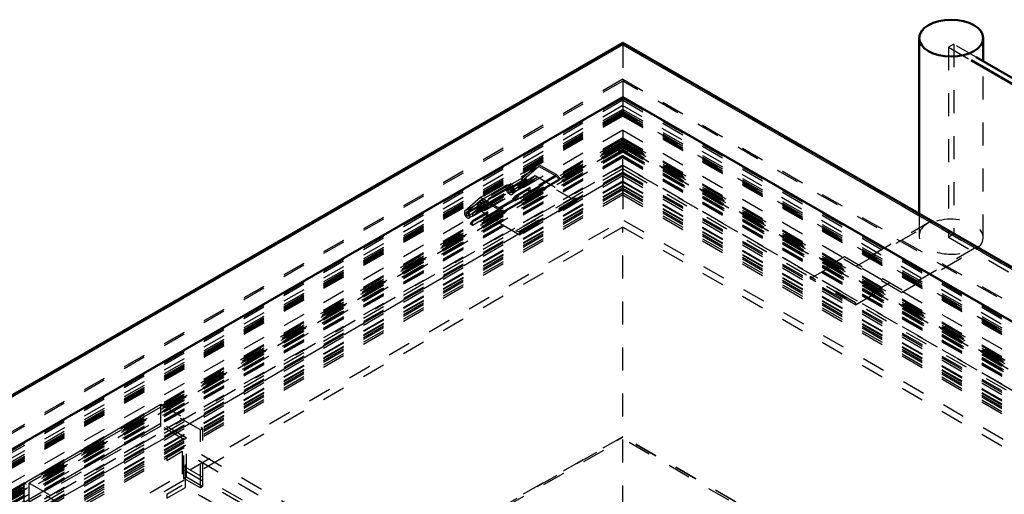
# Model space of a CAD drawing. Header units: millimetres. Extents: x 0 to 428, y 0 to 298.
# Tile 32 of 34: x 327 to 370, y 177 to 197. Entities that reach past the tile are written whole.
import ezdxf

# ---------------------------------------------------------------- set-up
doc = ezdxf.new("R2010")
doc.units = ezdxf.units.MM
doc.linetypes.add('Dashed', pattern=[2, 1, -1])
for name, color, linetype, lineweight in [('am_0', 7, 'Continuous', 50), ('am_12', 3, 'Continuous', 25), ('am_3', 6, 'Dashed', 25), ('am_6', 2, 'Continuous', 35)]:
    doc.layers.add(name, color=color, linetype=linetype, lineweight=lineweight)

# ---------------------------------------------------------------- blocks, each defined once
blk = doc.blocks.new('94_FGS300100150135U_0_in_100150C2125Y1N4N_300Cl0__1203')
at = {"layer": 'am_0'}
for p, q in [((366.429, 196.632), (366.429, 189.003)), ((369.209, 195.631), (369.209, 196.632))]:
    blk.add_line(p, q, dxfattribs=at)
blk.add_ellipse((367.819, 196.632), major_axis=(1.39, 0), ratio=0.577288, dxfattribs=at)
at = {"layer": 'am_3'}
for p, q in [((369.209, 187.962), (369.209, 195.631)), ((366.429, 189.003), (366.429, 188.045)), ((363.696, 186.718), (366.95, 188.596)), ((366.95, 188.678), (363.726, 186.817)), ((366.95, 188.596), (366.95, 188.678)), ((366.957, 188.675), (366.95, 188.678)), ((366.957, 188.592), (366.95, 188.596)), ((366.957, 188.675), (366.957, 188.592)), ((365.663, 185.582), (368.916, 187.461)), ((368.916, 187.543), (365.692, 185.682)), ((368.916, 187.543), (368.91, 187.547)), ((368.91, 187.465), (368.91, 187.547)), ((368.916, 187.461), (368.91, 187.465)), ((368.916, 187.461), (368.916, 187.543)), ((363.19, 187.127), (361.7, 186.267)), ((361.7, 186.185), (363.16, 187.027)), ((365.663, 185.582), (363.16, 187.027)), ((365.692, 185.682), (363.19, 187.127)), ((361.7, 186.267), (361.7, 186.185)), ((363.667, 185.132), (361.7, 186.267)), ((363.667, 185.049), (361.7, 186.185)), ((365.156, 185.992), (363.667, 185.132)), ((363.667, 185.049), (365.126, 185.892)), ((363.667, 185.132), (363.667, 185.049))]:
    blk.add_line(p, q, dxfattribs=at)
for centre, major_axis, start_param, end_param in [((367.819, 188.045), (-1.39, 0), 5.381525, 8.755642), ((367.819, 187.962), (1.39, 0), 5.614049, 8.523118)]:
    blk.add_ellipse(centre, major_axis=major_axis, ratio=0.577288, start_param=start_param, end_param=end_param, dxfattribs=at)
at = {"layer": 'am_6'}
for tag, p, flags in [('NB', (374.209, 197.434), 8), ('NN', (374.209, 196.934), 8), ('NT', (374.209, 196.434), 8), ('NBSYN', (374.209, 195.934), 8), ('LINA', (374.209, 195.434), 8), ('CATALOG', (374.209, 194.934), 8), ('IDNR', (374.209, 194.434), 8), ('PN', (374.209, 193.934), 8), ('LODLEVEL', (374.209, 193.434), 8), ('L', (374.209, 192.934), 8), ('W', (374.209, 192.434), 8), ('PPATH', (374.209, 191.934), 8), ('ExcludeFromBOM', (374.209, 190.934), 8), ('PSOL_0', (374.209, 190.434), 9), ('PSOL_1', (374.209, 189.934), 9), ('PSOL_2', (374.209, 189.434), 9)]:
    blk.add_attdef(tag, p, '', height=0.5, dxfattribs=dict(at, flags=flags))
blk = doc.blocks.new('99_Flat_Glass_Skylight_300100150_13_0_in_100150C2125Y1N4N_300Cl0__1203')
at = {"layer": 'am_0'}
for p, q in [((393.416, 181.657), (368.91, 195.804)), ((368.682, 195.672), (393.256, 181.486))]:
    blk.add_line(p, q, dxfattribs=at)
at = {"layer": 'am_3'}
for p, q in [((367.933, 196.368), (367.705, 196.236)), ((367.705, 196.236), (367.705, 187.979)), ((367.705, 196.236), (368.682, 195.672)), ((367.933, 196.368), (367.933, 188.111)), ((368.91, 195.804), (367.933, 196.368)), ((367.933, 188.111), (367.705, 187.979)), ((394.778, 172.614), (367.933, 188.111)), ((367.705, 187.979), (386.597, 177.073))]:
    blk.add_line(p, q, dxfattribs=at)
at = {"layer": 'am_6'}
for tag, p, flags in [('NB', (399.778, 196.368), 8), ('NN', (399.778, 195.868), 8), ('NT', (399.778, 195.368), 8), ('NBSYN', (399.778, 194.868), 8), ('LINA', (399.778, 194.368), 8), ('CATALOG', (399.778, 193.868), 8), ('IDNR', (399.778, 193.368), 8), ('PN', (399.778, 192.868), 8), ('LODLEVEL', (399.778, 192.368), 8), ('L', (399.778, 191.868), 8), ('W', (399.778, 191.368), 8), ('PPATH', (399.778, 190.868), 8), ('ExcludeFromBOM', (399.778, 189.868), 8), ('PSOL_0', (399.778, 189.368), 9), ('PSOL_1', (399.778, 188.868), 9), ('PSOL_2', (399.778, 188.368), 9)]:
    blk.add_attdef(tag, p, '', height=0.5, dxfattribs=dict(at, flags=flags))
blk = doc.blocks.new('100_FGS3001001502511U_0_in_100150C2125Y1N4N_300Cl0__1203')
at = {"layer": 'am_3'}
for p, q in [((327.572, 177.295), (333.507, 180.721)), ((333.507, 180.597), (327.787, 177.295)), ((333.507, 179.771), (333.507, 180.721)), ((333.507, 180.721), (335.33, 179.668)), ((335.223, 179.606), (333.507, 180.597)), ((327.572, 176.469), (333.507, 179.895)), ((333.507, 179.771), (327.787, 176.469)), ((334.615, 179.255), (333.507, 179.895)), ((334.508, 179.194), (333.507, 179.771)), ((335.33, 179.668), (335.223, 179.606)), ((335.223, 177.088), (335.223, 179.606)), ((335.33, 177.15), (335.33, 179.668)), ((334.508, 179.194), (334.615, 179.255)), ((334.508, 177.501), (334.508, 179.194)), ((334.615, 177.563), (334.615, 179.255)), ((334.579, 178.925), (333.757, 178.451)), ((334.579, 177.109), (334.579, 178.925)), ((360.391, 164.024), (334.579, 178.925)), ((333.757, 178.285), (334.436, 178.678)), ((333.757, 178.451), (333.757, 178.285)), ((359.569, 163.55), (333.757, 178.451)), ((359.569, 163.384), (333.757, 178.285)), ((360.248, 163.777), (334.436, 178.678)), ((334.436, 178.678), (334.436, 177.191)), ((334.508, 177.501), (334.615, 177.563)), ((335.223, 177.088), (334.508, 177.501)), ((334.615, 177.563), (335.33, 177.15)), ((327.572, 176.469), (327.572, 177.295)), ((329.396, 176.242), (327.572, 177.295)), ((327.787, 176.469), (327.787, 177.295)), ((327.787, 177.295), (329.503, 176.304)), ((334.436, 177.191), (333.757, 176.799)), ((333.757, 176.634), (334.579, 177.109)), ((360.248, 162.29), (334.436, 177.191)), ((360.391, 162.208), (334.579, 177.109)), ((335.33, 177.15), (335.223, 177.088)), ((333.757, 176.799), (333.757, 176.634)), ((359.569, 161.898), (333.757, 176.799)), ((359.569, 161.733), (333.757, 176.634)), ((328.681, 175.829), (327.572, 176.469)), ((327.787, 176.469), (328.788, 175.891)), ((329.503, 176.304), (329.396, 176.242)), ((329.396, 173.724), (329.396, 176.242)), ((329.503, 173.786), (329.503, 176.304)), ((328.681, 175.829), (328.788, 175.891)), ((328.681, 174.137), (328.681, 175.829)), ((328.788, 175.891), (328.788, 174.199)), ((329.682, 176.098), (328.859, 175.623)), ((329.002, 175.54), (329.682, 175.933)), ((329.682, 175.933), (329.682, 176.098)), ((355.494, 161.197), (329.682, 176.098)), ((355.494, 161.032), (329.682, 175.933)), ((328.859, 175.623), (328.859, 173.807)), ((354.671, 160.722), (328.859, 175.623)), ((329.002, 174.054), (329.002, 175.54)), ((354.814, 160.64), (329.002, 175.54)), ((329.682, 174.446), (329.002, 174.054)), ((329.682, 174.281), (329.682, 174.446)), ((355.494, 159.546), (329.682, 174.446)), ((328.681, 174.137), (328.788, 174.199)), ((329.396, 173.724), (328.681, 174.137)), ((328.788, 174.199), (329.503, 173.786)), ((328.859, 173.807), (329.682, 174.281)), ((354.814, 159.153), (329.002, 174.054)), ((355.494, 159.38), (329.682, 174.281)), ((354.671, 158.906), (328.859, 173.807)), ((329.503, 173.786), (329.396, 173.724)), ((359.748, 165.449), (359.855, 165.51)), ((359.748, 162.93), (359.748, 165.449)), ((361.464, 164.458), (359.748, 165.449)), ((359.855, 162.992), (359.855, 165.51)), ((359.855, 165.51), (361.678, 164.458)), ((361.678, 164.458), (355.744, 161.032)), ((355.744, 161.156), (361.464, 164.458)), ((360.463, 164.21), (360.57, 164.272)), ((360.463, 164.21), (361.464, 163.632)), ((360.463, 162.517), (360.463, 164.21)), ((360.57, 162.579), (360.57, 164.272)), ((360.57, 164.272), (361.678, 163.632)), ((361.464, 163.632), (361.464, 164.458)), ((361.678, 163.632), (361.678, 164.458)), ((360.391, 164.024), (359.569, 163.55)), ((359.569, 163.384), (360.248, 163.777)), ((360.248, 163.777), (360.248, 162.29)), ((360.391, 162.208), (360.391, 164.024)), ((361.464, 163.632), (355.744, 160.33)), ((355.744, 160.206), (361.678, 163.632)), ((359.569, 163.55), (359.569, 163.384)), ((359.748, 162.93), (359.855, 162.992)), ((360.463, 162.517), (359.748, 162.93)), ((359.855, 162.992), (360.57, 162.579)), ((360.463, 162.517), (360.57, 162.579)), ((353.921, 162.084), (354.028, 162.146)), ((355.744, 161.032), (353.921, 162.084)), ((353.921, 159.566), (353.921, 162.084)), ((354.028, 159.628), (354.028, 162.146)), ((354.028, 162.146), (355.744, 161.156)), ((360.248, 162.29), (359.569, 161.898)), ((359.569, 161.733), (360.391, 162.208)), ((359.569, 161.898), (359.569, 161.733)), ((355.494, 161.197), (354.671, 160.722)), ((355.494, 161.032), (355.494, 161.197)), ((354.743, 160.908), (354.636, 160.846)), ((354.636, 160.846), (355.744, 160.206)), ((354.636, 159.153), (354.636, 160.846)), ((354.743, 159.215), (354.743, 160.908)), ((354.743, 160.908), (355.744, 160.33)), ((354.814, 160.64), (355.494, 161.032)), ((355.744, 160.206), (355.744, 161.156)), ((354.671, 160.722), (354.671, 158.906)), ((354.814, 159.153), (354.814, 160.64)), ((353.921, 159.566), (354.028, 159.628)), ((354.636, 159.153), (353.921, 159.566)), ((354.028, 159.628), (354.743, 159.215)), ((355.494, 159.546), (354.814, 159.153)), ((355.494, 159.38), (355.494, 159.546)), ((354.743, 159.215), (354.636, 159.153)), ((354.671, 158.906), (355.494, 159.38))]:
    blk.add_line(p, q, dxfattribs=at)
at = {"layer": 'am_6'}
for tag, p, flags in [('NB', (366.678, 180.721), 8), ('NN', (366.678, 180.221), 8), ('NT', (366.678, 179.721), 8), ('NBSYN', (366.678, 179.221), 8), ('LINA', (366.678, 178.721), 8), ('CATALOG', (366.678, 178.221), 8), ('IDNR', (366.678, 177.721), 8), ('PN', (366.678, 177.221), 8), ('LODLEVEL', (366.678, 176.721), 8), ('L', (366.678, 176.221), 8), ('W', (366.678, 175.721), 8), ('DP', (366.678, 175.221), 8), ('OP', (366.678, 174.721), 8), ('PPATH', (366.678, 174.221), 8), ('ExcludeFromBOM', (366.678, 173.221), 8), ('PSOL_0', (366.678, 172.721), 9), ('PSOL_1', (366.678, 172.221), 9), ('PSOL_2', (366.678, 171.721), 9)]:
    blk.add_attdef(tag, p, '', height=0.5, dxfattribs=dict(at, flags=flags))
blk = doc.blocks.new('101_Flat_Glass_Skylight_300100150_6_0_in_100150C2125Y1N4N_300Cl0__1203')
at = {"layer": 'am_3'}
for p, q in [((353.563, 191.717), (304.663, 163.488)), ((353.563, 191.772), (304.996, 163.735)), ((353.563, 191.525), (304.996, 163.488)), ((353.563, 191.772), (384.255, 174.054)), ((353.563, 191.717), (384.588, 173.807)), ((353.563, 191.525), (384.255, 173.807)), ((353.563, 191.107), (305.319, 163.256)), ((353.563, 191.458), (305.541, 163.735)), ((353.563, 191.458), (383.71, 174.054)), ((353.563, 191.107), (383.932, 173.576)), ((353.563, 190.952), (304.692, 162.739)), ((353.563, 190.741), (305.057, 162.739)), ((305.088, 162.757), (353.563, 190.741)), ((353.563, 190.96), (353.753, 190.851)), ((353.563, 190.741), (384.194, 173.059)), ((353.563, 190.741), (384.163, 173.076)), ((353.746, 190.847), (353.753, 190.851)), ((353.746, 190.847), (384.376, 173.164))]:
    blk.add_line(p, q, dxfattribs=at)
at = {"layer": 'am_6'}
for tag, p, flags in [('NB', (389.852, 191.772), 8), ('NN', (389.852, 191.272), 8), ('NT', (389.852, 190.772), 8), ('NBSYN', (389.852, 190.272), 8), ('LINA', (389.852, 189.772), 8), ('CATALOG', (389.852, 189.272), 8), ('IDNR', (389.852, 188.772), 8), ('PN', (389.852, 188.272), 8), ('LODLEVEL', (389.852, 187.772), 8), ('L', (389.852, 187.272), 8), ('W', (389.852, 186.772), 8), ('PPATH', (389.852, 186.272), 8), ('ExcludeFromBOM', (389.852, 185.272), 8), ('PSOL_0', (389.852, 184.772), 9), ('PSOL_1', (389.852, 184.272), 9), ('PSOL_2', (389.852, 183.772), 9)]:
    blk.add_attdef(tag, p, '', height=0.5, dxfattribs=dict(at, flags=flags))
blk = doc.blocks.new('102_Flat_Glass_Skylight_300100150_12_0_in_100150C2125Y1N4N_300Cl0__1203')
at = {"layer": 'am_3'}
for p, q in [((353.563, 190.751), (306.379, 163.512)), ((353.563, 190.751), (382.872, 173.832)), ((353.563, 190.377), (306.379, 163.138)), ((353.563, 190.412), (306.966, 163.512)), ((353.563, 190.412), (382.284, 173.832)), ((353.563, 190.377), (382.872, 173.457)), ((353.563, 190.038), (306.966, 163.138)), ((353.563, 190.038), (382.284, 173.457))]:
    blk.add_line(p, q, dxfattribs=at)
at = {"layer": 'am_6'}
for tag, p, flags in [('NB', (387.872, 190.751), 8), ('NN', (387.872, 190.251), 8), ('NT', (387.872, 189.751), 8), ('NBSYN', (387.872, 189.251), 8), ('LINA', (387.872, 188.751), 8), ('CATALOG', (387.872, 188.251), 8), ('IDNR', (387.872, 187.751), 8), ('PN', (387.872, 187.251), 8), ('LODLEVEL', (387.872, 186.751), 8), ('L', (387.872, 186.251), 8), ('W', (387.872, 185.751), 8), ('PPATH', (387.872, 185.251), 8), ('ExcludeFromBOM', (387.872, 184.251), 8), ('PSOL_0', (387.872, 183.751), 9), ('PSOL_1', (387.872, 183.251), 9), ('PSOL_2', (387.872, 182.751), 9)]:
    blk.add_attdef(tag, p, '', height=0.5, dxfattribs=dict(at, flags=flags))
blk = doc.blocks.new('103_Flat_Glass_Skylight_300100150_5_0_in_100150C2125Y1N4N_300Cl0__1203')
at = {"layer": 'am_3'}
for p, q in [((353.563, 190.813), (306.766, 163.797)), ((353.563, 190.813), (382.485, 174.116)), ((353.563, 190.4), (307.481, 163.797)), ((353.563, 190.4), (381.77, 174.116)), ((353.563, 189.821), (353.563, 190.379)), ((353.563, 190.233), (306.766, 163.218)), ((353.563, 189.821), (307.481, 163.218)), ((353.563, 190.233), (382.485, 173.537)), ((353.563, 189.821), (381.77, 173.537))]:
    blk.add_line(p, q, dxfattribs=at)
at = {"layer": 'am_6'}
for tag, p, flags in [('NB', (387.485, 190.813), 8), ('NN', (387.485, 190.313), 8), ('NT', (387.485, 189.813), 8), ('NBSYN', (387.485, 189.313), 8), ('LINA', (387.485, 188.813), 8), ('CATALOG', (387.485, 188.313), 8), ('IDNR', (387.485, 187.813), 8), ('PN', (387.485, 187.313), 8), ('LODLEVEL', (387.485, 186.813), 8), ('L', (387.485, 186.313), 8), ('W', (387.485, 185.813), 8), ('PPATH', (387.485, 185.313), 8), ('ExcludeFromBOM', (387.485, 184.313), 8), ('PSOL_0', (387.485, 183.813), 9), ('PSOL_1', (387.485, 183.313), 9), ('PSOL_2', (387.485, 182.813), 9)]:
    blk.add_attdef(tag, p, '', height=0.5, dxfattribs=dict(at, flags=flags))
blk = doc.blocks.new('104_FGS3001001502C4U_0_in_100150C2125Y1N4N_300Cl0__1203')
at = {"layer": 'am_3'}
for p, q in [((353.563, 194.766), (305.586, 167.069)), ((353.563, 194.766), (353.563, 194.074)), ((383.665, 177.388), (353.563, 194.766)), ((353.563, 193.936), (353.563, 193.414)), ((353.563, 193.414), (305.586, 165.717)), ((383.665, 176.036), (353.563, 193.414))]:
    blk.add_line(p, q, dxfattribs=at)
at = {"layer": 'am_6'}
for tag, p, flags in [('NB', (388.665, 194.766), 8), ('NN', (388.665, 194.266), 8), ('NT', (388.665, 193.766), 8), ('NBSYN', (388.665, 193.266), 8), ('LINA', (388.665, 192.766), 8), ('CATALOG', (388.665, 192.266), 8), ('IDNR', (388.665, 191.766), 8), ('PN', (388.665, 191.266), 8), ('LODLEVEL', (388.665, 190.766), 8), ('L', (388.665, 190.266), 8), ('W', (388.665, 189.766), 8), ('TG', (388.665, 189.266), 8), ('TG1', (388.665, 188.766), 8), ('OC', (388.665, 188.266), 8), ('PPATH', (388.665, 187.766), 8), ('ExcludeFromBOM', (388.665, 186.766), 8), ('PSOL_0', (388.665, 186.266), 9), ('PSOL_1', (388.665, 185.766), 9), ('PSOL_2', (388.665, 185.266), 9), ('PSOL_3', (388.665, 184.766), 9)]:
    blk.add_attdef(tag, p, '', height=0.5, dxfattribs=dict(at, flags=flags))
blk = doc.blocks.new('105_FGS30010015025C33U_0_in_100150C2125Y1N4N_300Cl0__1203')
at = {"layer": 'am_0'}
for p, q in [((353.563, 196.43), (302.759, 167.101)), ((386.492, 177.42), (353.563, 196.43)), ((353.563, 196.43), (353.563, 196.344)), ((353.563, 194.074), (306.944, 167.162)), ((353.563, 193.982), (353.563, 194.074)), ((353.563, 194.074), (382.306, 177.481))]:
    blk.add_line(p, q, dxfattribs=at)
at = {"layer": 'am_12'}
for q in [(303.012, 167.162), (386.239, 177.481)]:
    blk.add_line((353.563, 196.344), q, dxfattribs=at)
at = {"layer": 'am_3'}
for p, q in [((353.563, 196.344), (302.654, 166.955)), ((353.563, 196.344), (353.563, 194.766)), ((353.563, 196.344), (386.597, 177.275)), ((353.563, 194.844), (305.371, 167.023)), ((353.563, 194.844), (383.879, 177.343)), ((353.563, 193.7), (302.011, 163.939)), ((353.563, 194.012), (302.654, 164.623)), ((353.563, 193.936), (306.944, 167.023)), ((353.527, 193.661), (353.527, 193.721)), ((353.527, 193.721), (387.276, 174.238)), ((353.527, 193.721), (353.563, 193.681)), ((353.563, 193.7), (353.527, 193.661)), ((353.527, 193.661), (353.563, 193.681)), ((353.563, 194.012), (386.597, 174.942)), ((353.563, 193.936), (353.563, 193.982)), ((353.563, 193.936), (382.306, 177.343)), ((353.563, 193.456), (300.507, 162.827)), ((353.563, 193.312), (300.635, 162.757)), ((353.563, 193.369), (300.733, 162.871)), ((353.563, 193.287), (300.817, 162.838)), ((353.563, 193.248), (302.011, 163.488)), ((353.563, 193.537), (305.371, 165.717)), ((353.563, 193.537), (383.879, 176.036)), ((353.563, 193.456), (388.744, 173.146)), ((353.563, 193.248), (353.563, 193.414)), ((353.563, 193.369), (388.517, 173.191)), ((353.563, 193.312), (388.616, 173.076)), ((353.563, 193.287), (388.433, 173.157)), ((353.563, 193.248), (387.24, 173.807)), ((353.563, 192.082), (304.46, 163.735)), ((353.563, 192.299), (307.516, 165.717)), ((353.563, 190.379), (353.563, 192.299)), ((353.563, 192.299), (381.734, 176.036)), ((353.563, 192.082), (384.791, 174.054)), ((353.295, 191.762), (304.728, 163.725)), ((353.491, 191.731), (304.924, 163.694)), ((353.76, 191.803), (304.996, 163.653)), ((353.563, 191.525), (304.996, 163.488)), ((353.295, 191.845), (353.366, 191.886)), ((353.295, 191.762), (353.295, 191.845)), ((353.295, 191.845), (353.491, 191.731)), ((353.491, 191.649), (353.295, 191.762)), ((353.563, 191.917), (353.366, 191.803)), ((353.366, 191.886), (353.366, 191.803)), ((353.366, 191.886), (353.563, 191.772)), ((353.366, 191.803), (353.635, 191.649)), ((353.491, 191.731), (353.491, 191.649)), ((353.563, 191.917), (353.76, 191.803)), ((353.76, 191.886), (353.563, 191.772)), ((353.563, 191.525), (384.255, 173.807)), ((353.831, 191.845), (353.635, 191.731)), ((353.635, 191.649), (353.831, 191.762)), ((353.635, 191.731), (353.635, 191.649)), ((353.635, 191.731), (384.326, 174.013)), ((353.635, 191.649), (384.523, 173.817)), ((353.76, 191.886), (353.76, 191.803)), ((353.831, 191.845), (353.76, 191.886)), ((353.831, 191.762), (353.831, 191.845)), ((353.831, 191.762), (384.523, 174.044)), ((353.563, 191.502), (305.571, 163.797)), ((353.563, 191.44), (305.571, 163.735)), ((347.385, 189.715), (349.888, 191.159)), ((349.21, 190.567), (349.888, 191.159)), ((349.888, 191.159), (350.679, 190.703)), ((353.563, 191.502), (383.679, 174.116)), ((353.563, 191.44), (383.679, 174.054)), ((347.42, 189.612), (349.922, 191.057)), ((348.177, 189.258), (350.679, 190.703)), ((349.922, 191.057), (349.266, 190.483)), ((350.665, 190.628), (349.922, 191.057)), ((350.679, 190.703), (350.844, 190.531)), ((353.563, 190.379), (307.516, 163.797)), ((346.848, 189.087), (349.351, 190.532)), ((348.71, 190.299), (347.351, 189.515)), ((348.163, 189.183), (350.665, 190.628)), ((348.315, 189.025), (350.818, 190.47)), ((348.342, 189.086), (350.844, 190.531)), ((348.638, 190.237), (349.21, 190.567)), ((348.71, 190.299), (348.638, 190.237)), ((348.694, 190.153), (349.266, 190.483)), ((348.71, 190.299), (348.765, 190.215)), ((348.755, 190.138), (349.327, 190.468)), ((348.774, 190.025), (349.346, 190.355)), ((348.825, 189.937), (349.397, 190.267)), ((349.327, 190.468), (349.351, 190.532)), ((350.818, 190.47), (350.665, 190.628)), ((350.844, 190.531), (350.818, 190.47)), ((353.563, 190.379), (381.734, 174.116)), ((347.406, 189.43), (348.765, 190.215)), ((348.777, 190.196), (347.418, 189.412)), ((347.493, 189.296), (348.851, 190.081)), ((348.694, 190.153), (348.765, 190.215)), ((348.777, 190.196), (348.755, 190.138)), ((348.777, 190.196), (348.851, 190.081)), ((346.708, 189.122), (347.385, 189.715)), ((346.708, 189.122), (347.28, 189.453)), ((347.42, 189.612), (346.764, 189.039)), ((347.351, 189.515), (347.28, 189.453)), ((347.336, 189.369), (347.406, 189.43)), ((347.351, 189.515), (347.406, 189.43)), ((347.385, 189.715), (348.177, 189.258)), ((347.418, 189.412), (347.396, 189.354)), ((347.418, 189.412), (347.493, 189.296)), ((348.163, 189.183), (347.42, 189.612)), ((346.764, 189.039), (347.336, 189.369)), ((346.824, 189.024), (347.396, 189.354)), ((346.824, 189.024), (346.848, 189.087)), ((346.844, 188.91), (347.416, 189.24)), ((346.894, 188.823), (347.466, 189.153)), ((348.315, 189.025), (348.163, 189.183)), ((348.177, 189.258), (348.342, 189.086)), ((348.342, 189.086), (348.315, 189.025))]:
    blk.add_line(p, q, dxfattribs=at)
for centre, major_axis, start_param, end_param in [((348.736, 190.09), (-0.088, 0.153), 0.113556, 4.329926), ((349.308, 190.421), (0.088, -0.153), 3.255149, 8.291617), ((349.308, 190.421), (0.0379, -0.0657), 3.255149, 8.291617), ((348.736, 190.09), (-0.0379, 0.0657), 0.113556, 5.150024), ((347.378, 189.306), (-0.088, 0.153), 0.113556, 4.329926), ((346.806, 188.976), (0.088, -0.153), 3.255149, 8.291617), ((346.806, 188.976), (0.0379, -0.0657), 3.255149, 8.291617), ((347.378, 189.306), (-0.0379, 0.0657), 0.113556, 5.150024)]:
    blk.add_ellipse(centre, major_axis=major_axis, ratio=0.577382, start_param=start_param, end_param=end_param, dxfattribs=at)
at = {"layer": 'am_6'}
for tag, p, flags in [('NB', (393.76, 196.43), 8), ('NN', (393.76, 195.93), 8), ('NT', (393.76, 195.43), 8), ('NBSYN', (393.76, 194.93), 8), ('LINA', (393.76, 194.43), 8), ('CATALOG', (393.76, 193.93), 8), ('IDNR', (393.76, 193.43), 8), ('PN', (393.76, 192.93), 8), ('LODLEVEL', (393.76, 192.43), 8), ('L', (393.76, 191.93), 8), ('W', (393.76, 191.43), 8), ('DP', (393.76, 190.93), 8), ('OP', (393.76, 190.43), 8), ('OC', (393.76, 189.93), 8), ('ExcludeFromBOM', (393.76, 188.93), 8), ('PSOL_0', (393.76, 188.43), 9), ('PSOL_1', (393.76, 187.93), 9), ('PSOL_2', (393.76, 187.43), 9)]:
    blk.add_attdef(tag, p, '', height=0.5, dxfattribs=dict(at, flags=flags))
blk = doc.blocks.new('106_FGS300100150223U_0_in_100150C2125Y1N4N_300Cl0__1203')
at = {"layer": 'am_3'}
for p, q in [((353.563, 192.629), (301.939, 162.827)), ((353.563, 192.629), (353.563, 191.679)), ((353.563, 192.629), (387.311, 173.146)), ((353.563, 192.162), (300.052, 161.272)), ((353.637, 192.033), (300.359, 161.276)), ((353.434, 191.988), (300.36, 161.349)), ((353.702, 192.096), (300.832, 161.575)), ((353.497, 192.064), (300.95, 161.729)), ((353.423, 192.144), (301.027, 161.897)), ((353.497, 192.089), (301.052, 161.814)), ((353.563, 192.255), (301.939, 162.453)), ((353.488, 192.145), (353.423, 192.096)), ((353.423, 192.144), (353.497, 192.089)), ((353.423, 192.096), (353.423, 192.144)), ((353.423, 192.096), (388.418, 171.894)), ((353.434, 191.993), (353.488, 192.033)), ((353.434, 191.993), (353.508, 191.95)), ((353.434, 191.988), (353.434, 191.993)), ((353.508, 191.933), (353.434, 191.988)), ((353.563, 192.225), (353.488, 192.17)), ((353.488, 192.17), (353.563, 192.127)), ((353.488, 192.17), (353.488, 192.145)), ((353.488, 192.145), (353.563, 192.102)), ((353.563, 192.063), (353.488, 192.02)), ((353.488, 192.033), (388.891, 171.596)), ((353.488, 192.033), (353.488, 192.02)), ((353.488, 192.02), (353.563, 191.965)), ((353.497, 192.089), (353.497, 192.064)), ((353.497, 192.064), (353.563, 192.016)), ((353.563, 191.99), (353.508, 191.95)), ((353.508, 191.95), (353.508, 191.933)), ((353.563, 192.255), (387.311, 172.772)), ((353.563, 192.225), (353.637, 192.17)), ((353.637, 192.17), (353.563, 192.127)), ((353.563, 192.162), (389.198, 171.591)), ((353.637, 192.145), (353.563, 192.102)), ((353.628, 192.064), (353.563, 192.016)), ((353.563, 192.063), (353.637, 192.02)), ((353.637, 192.02), (353.563, 191.965)), ((353.563, 191.99), (353.617, 191.95)), ((353.691, 191.993), (353.617, 191.95)), ((353.617, 191.933), (353.691, 191.988)), ((353.617, 191.95), (353.617, 191.933)), ((353.702, 192.144), (353.628, 192.089)), ((353.628, 192.089), (353.628, 192.064)), ((353.628, 192.089), (388.198, 172.133)), ((353.628, 192.064), (388.3, 172.048)), ((353.637, 192.17), (353.637, 192.145)), ((353.637, 192.145), (353.702, 192.096)), ((353.637, 192.033), (353.637, 192.02)), ((353.691, 191.993), (353.637, 192.033)), ((353.691, 191.988), (353.691, 191.993)), ((353.691, 191.988), (388.89, 171.668)), ((353.702, 192.144), (388.223, 172.216)), ((353.702, 192.096), (353.702, 192.144)), ((353.563, 191.878), (300.342, 161.154)), ((353.508, 191.933), (300.385, 161.266)), ((353.563, 191.918), (300.506, 161.29)), ((353.563, 191.679), (301.939, 161.878)), ((353.563, 191.918), (388.744, 171.609)), ((353.563, 191.878), (388.908, 171.474)), ((353.563, 191.679), (387.311, 172.197)), ((353.617, 191.933), (388.865, 171.585)), ((353.563, 191.102), (305.371, 163.281)), ((353.563, 191.102), (353.563, 190.648)), ((353.563, 191.102), (383.879, 173.6)), ((353.563, 190.648), (305.371, 162.827)), ((347.252, 189.214), (349.755, 190.658)), ((347.287, 189.111), (349.79, 190.555)), ((348.882, 190.084), (349.544, 190.466)), ((349.544, 190.332), (348.882, 189.95)), ((349.544, 190.466), (349.755, 190.658)), ((349.79, 190.555), (349.544, 190.332)), ((349.544, 190.466), (349.544, 190.332)), ((349.755, 190.658), (351.418, 189.698)), ((351.561, 189.533), (349.79, 190.555)), ((353.563, 190.648), (383.879, 173.146)), ((353.563, 190.202), (307.43, 163.57)), ((353.563, 189.913), (307.43, 163.281)), ((353.563, 190.111), (307.587, 163.57)), ((348.533, 190.236), (347.353, 189.555)), ((348.584, 190.148), (347.404, 189.467)), ((347.53, 189.248), (348.71, 189.929)), ((347.537, 189.253), (348.717, 189.934)), ((347.54, 189.375), (348.72, 190.056)), ((347.581, 189.161), (348.761, 189.842)), ((347.593, 189.17), (348.773, 189.851)), ((347.611, 189.358), (348.791, 190.039)), ((348.717, 189.934), (348.882, 190.084)), ((348.791, 190.039), (348.72, 190.056)), ((349.43, 190.02), (348.768, 189.638)), ((348.882, 189.95), (348.773, 189.851)), ((349.544, 190.142), (348.882, 189.76)), ((348.882, 189.95), (348.882, 190.084)), ((348.882, 189.573), (349.544, 189.955)), ((349.43, 190.02), (349.544, 190.142)), ((349.544, 189.955), (349.43, 190.02)), ((349.544, 189.955), (349.544, 190.142)), ((353.563, 190.202), (353.563, 188.419)), ((353.563, 190.202), (381.82, 173.889)), ((353.563, 190.111), (381.663, 173.889)), ((353.563, 189.913), (381.82, 173.6)), ((347.041, 189.022), (347.702, 189.403)), ((347.702, 189.403), (347.537, 189.253)), ((347.702, 189.269), (347.702, 189.403)), ((348.882, 189.76), (348.768, 189.638)), ((348.768, 189.638), (348.882, 189.573)), ((348.882, 189.573), (348.882, 189.76)), ((348.915, 188.254), (351.418, 189.698)), ((349.054, 188.234), (351.557, 189.678)), ((349.058, 188.171), (351.561, 189.616)), ((349.058, 188.089), (351.561, 189.533)), ((351.418, 189.698), (351.557, 189.678)), ((351.557, 189.678), (351.561, 189.616)), ((351.561, 189.616), (351.561, 189.533)), ((347.589, 188.957), (346.927, 188.576)), ((347.702, 189.269), (347.041, 188.887)), ((347.041, 189.022), (347.252, 189.214)), ((347.287, 189.111), (347.041, 188.887)), ((347.702, 189.079), (347.041, 188.698)), ((347.041, 189.022), (347.041, 188.887)), ((347.252, 189.214), (348.915, 188.254)), ((349.058, 188.089), (347.287, 189.111)), ((347.54, 189.375), (347.611, 189.358)), ((347.589, 188.957), (347.702, 189.079)), ((347.702, 188.892), (347.589, 188.957)), ((347.593, 189.17), (347.702, 189.269)), ((347.702, 188.892), (347.702, 189.079)), ((347.041, 188.698), (346.927, 188.576)), ((346.927, 188.576), (347.041, 188.51)), ((347.041, 188.51), (347.702, 188.892)), ((347.041, 188.51), (347.041, 188.698)), ((353.563, 188.419), (307.587, 161.878)), ((348.915, 188.254), (349.054, 188.234)), ((349.054, 188.234), (349.058, 188.171)), ((349.058, 188.171), (349.058, 188.089)), ((353.563, 188.419), (381.663, 172.197))]:
    blk.add_line(p, q, dxfattribs=at)
for centre, major_axis, start_param, end_param in [((348.647, 190.039), (0.114, -0.197), 1.248344, 6.398521), ((348.647, 190.039), (0.063, -0.109), 1.397456, 6.395251), ((347.467, 189.358), (-0.114, 0.197), 4.389937, 9.540113), ((347.467, 189.358), (-0.063, 0.109), 4.539049, 9.536843)]:
    blk.add_ellipse(centre, major_axis=major_axis, ratio=0.577382, start_param=start_param, end_param=end_param, dxfattribs=at)
at = {"layer": 'am_6'}
for tag, p, flags in [('NB', (394.198, 192.629), 8), ('NN', (394.198, 192.129), 8), ('NT', (394.198, 191.629), 8), ('NBSYN', (394.198, 191.129), 8), ('LINA', (394.198, 190.629), 8), ('CATALOG', (394.198, 190.129), 8), ('IDNR', (394.198, 189.629), 8), ('PN', (394.198, 189.129), 8), ('LODLEVEL', (394.198, 188.629), 8), ('L', (394.198, 188.129), 8), ('W', (394.198, 187.629), 8), ('DP', (394.198, 187.129), 8), ('ExcludeFromBOM', (394.198, 186.129), 8), ('PSOL_0', (394.198, 185.629), 9), ('PSOL_1', (394.198, 185.129), 9), ('PSOL_2', (394.198, 184.629), 9)]:
    blk.add_attdef(tag, p, '', height=0.5, dxfattribs=dict(at, flags=flags))
blk = doc.blocks.new('107_FGS30010015025101U_0_in_100150C2125Y1N4N_300Cl0__1203')
at = {"layer": 'am_3'}
for p, q in [((302.976, 161.878), (353.563, 191.081)), ((386.274, 172.197), (353.563, 191.081)), ((353.563, 190.648), (353.563, 190.202)), ((307.049, 161.878), (353.563, 188.729)), ((382.201, 172.197), (353.563, 188.729)), ((353.563, 172.193), (353.563, 188.419)), ((287.782, 141.236), (353.563, 179.211)), ((297.876, 147.15), (353.563, 179.297)), ((353.563, 179.31), (297.882, 147.167)), ((391.368, 157.486), (353.563, 179.31)), ((391.374, 157.469), (353.563, 179.297)), ((401.468, 151.555), (353.563, 179.211))]:
    blk.add_line(p, q, dxfattribs=at)
at = {"layer": 'am_6'}
for tag, p, flags in [('NB', (406.54, 191.081), 8), ('NN', (406.54, 190.581), 8), ('NT', (406.54, 190.081), 8), ('NBSYN', (406.54, 189.581), 8), ('LINA', (406.54, 189.081), 8), ('CATALOG', (406.54, 188.581), 8), ('IDNR', (406.54, 188.081), 8), ('PN', (406.54, 187.581), 8), ('LODLEVEL', (406.54, 187.081), 8), ('L', (406.54, 186.581), 8), ('W', (406.54, 186.081), 8), ('DP', (406.54, 185.581), 8), ('OP', (406.54, 185.081), 8), ('BA', (406.54, 184.581), 8), ('RT', (406.54, 184.081), 8), ('ExcludeFromBOM', (406.54, 183.081), 8), ('PSOL_0', (406.54, 182.581), 9), ('PSOL_1', (406.54, 182.081), 9), ('PSOL_2', (406.54, 181.581), 9)]:
    blk.add_attdef(tag, p, '', height=0.5, dxfattribs=dict(at, flags=flags))

msp = doc.modelspace()

# ---------------------------------------------------------------- block references
for name in ['94_FGS300100150135U_0_in_100150C2125Y1N4N_300Cl0__1203', '105_FGS30010015025C33U_0_in_100150C2125Y1N4N_300Cl0__1203', '99_Flat_Glass_Skylight_300100150_13_0_in_100150C2125Y1N4N_300Cl0__1203', '104_FGS3001001502C4U_0_in_100150C2125Y1N4N_300Cl0__1203', '106_FGS300100150223U_0_in_100150C2125Y1N4N_300Cl0__1203', '101_Flat_Glass_Skylight_300100150_6_0_in_100150C2125Y1N4N_300Cl0__1203', '107_FGS30010015025101U_0_in_100150C2125Y1N4N_300Cl0__1203', '102_Flat_Glass_Skylight_300100150_12_0_in_100150C2125Y1N4N_300Cl0__1203', '103_Flat_Glass_Skylight_300100150_5_0_in_100150C2125Y1N4N_300Cl0__1203', '100_FGS3001001502511U_0_in_100150C2125Y1N4N_300Cl0__1203']:
    msp.add_blockref(name, (0, 0))

doc.saveas('drawing.dxf')
